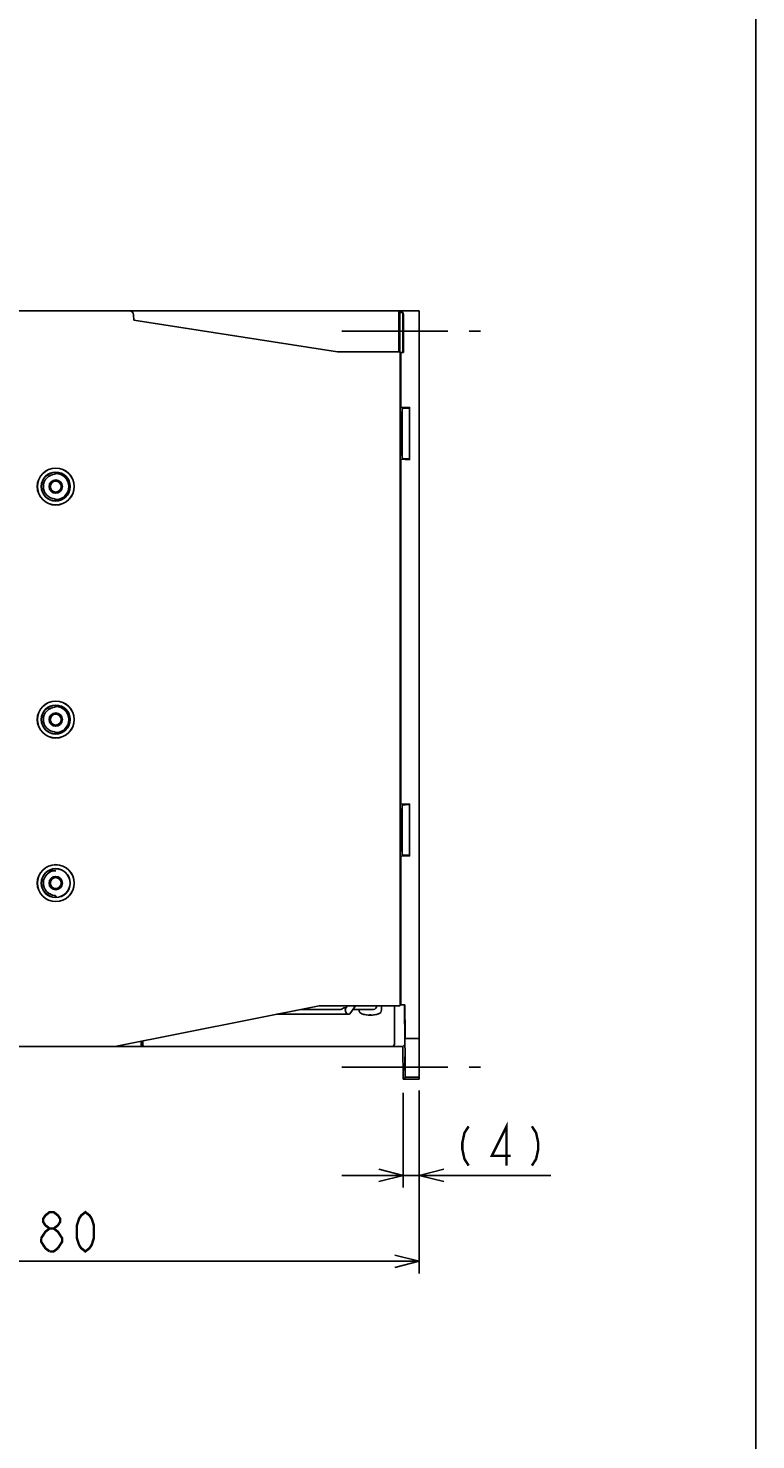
# Model space of a CAD drawing. Extents: x 0 to 1260, y 0 to 891.
# Tile 27 of 33: x 1082 to 1260, y 359 to 704. Entities that reach past the tile are written whole.
import ezdxf

# ---------------------------------------------------------------- set-up
doc = ezdxf.new("R2010")
doc.units = 0
doc.header["$LTSCALE"] = 69.3
doc.linetypes.add('CENTER', pattern=[0.6, 0.375, -0.075, 0.075, -0.075])
doc.linetypes.add('HIDDEN', pattern=[0.2, 0.1, -0.1])
doc.layers.get('0').update_dxf_attribs({"linetype": 'CONTINUOUS'})
for name, color, linetype in [('ALL_AXIS', 7, 'CONTINUOUS'), ('ALL_CURVE', 7, 'CONTINUOUS'), ('ALL_FEATURES', 7, 'CONTINUOUS'), ('DEFAULT_2', 8, 'HIDDEN')]:
    doc.layers.add(name, color=color, linetype=linetype)
doc.dimstyles.get("Standard").update_dxf_attribs({"dimtxt": 2.5, "dimasz": 2.5, "dimexe": 1.25, "dimexo": 0.625, "dimtad": 1, "dimcen": 2.5, "dimazin": 3, "dimtfac": 1, "dimtmove": 0, "dimatfit": 3})

# ---------------------------------------------------------------- blocks, each defined once
blk = doc.blocks.new('_OPEN')
at = {"color": 0, "linetype": 'BYBLOCK'}
for p, q in [((0, 0), (-1, 0.25)), ((-1, -0.25), (0, 0)), ((-1, 0), (0, 0))]:
    blk.add_line(p, q, dxfattribs=at)
blk = doc.blocks.new('*D3')
at = {"color": 2, "linetype": 'CONTINUOUS'}
for p, q in [((1173.69, 443.95), (1173.69, 420.75)), ((1177.62, 444.55), (1177.62, 420.75)), ((1173.69, 423.75), (1158.69, 423.75)), ((1158.69, 423.75), (1175.66, 423.75)), ((1209.84, 423.75), (1175.66, 423.75)), ((1177.62, 423.75), (1209.84, 423.75))]:
    blk.add_line(p, q, dxfattribs=at)
at = {"color": 2, "linetype": 'CONTINUOUS', "xscale": 6, "yscale": 6, "zscale": 6}
blk.add_blockref('_OPEN', (1173.69, 423.75), dxfattribs=at)
at = {"color": 2, "linetype": 'CONTINUOUS', "xscale": 6, "yscale": 6, "zscale": 6, "rotation": 180}
blk.add_blockref('_OPEN', (1177.62, 423.75), dxfattribs=at)
blk = doc.blocks.new('*D4')
at = {"color": 2, "linetype": 'CONTINUOUS'}
for p, q in [((997.62, 444.03), (997.62, 399.75)), ((1177.62, 442.5), (1177.62, 399.75)), ((997.62, 402.75), (1087.62, 402.75)), ((1177.62, 402.75), (1087.62, 402.75))]:
    blk.add_line(p, q, dxfattribs=at)
at = {"color": 2, "linetype": 'CONTINUOUS', "xscale": 6, "yscale": 6, "zscale": 6, "rotation": 180}
blk.add_blockref('_OPEN', (997.62, 402.75), dxfattribs=at)
at = {"color": 2, "linetype": 'CONTINUOUS', "xscale": 6, "yscale": 6, "zscale": 6}
blk.add_blockref('_OPEN', (1177.62, 402.75), dxfattribs=at)

msp = doc.modelspace()

# ---------------------------------------------------------------- linework, layer by layer
at = {"color": 7, "linetype": 'CONTINUOUS'}
msp.add_line((1260, 0), (1260, 891), dxfattribs=at)
at = {"color": 2, "linetype": 'CONTINUOUS', "const_width": 0.6}
for points in [[(1189.712, 435.75), (1188.68, 434.15), (1188.164, 431.75), (1188.164, 430.15), (1188.68, 427.75), (1189.712, 426.15)], [(1199, 426.15), (1199, 435.75), (1195.388, 428.55), (1200.032, 428.55)], [(1205.192, 435.75), (1206.224, 434.15), (1206.74, 431.75), (1206.74, 430.15), (1206.224, 427.75), (1205.192, 426.15)], [(1087.109, 410.75), (1086.077, 411.55), (1085.561, 412.35), (1085.561, 413.15), (1086.077, 413.95), (1087.109, 414.75), (1088.141, 414.75), (1089.173, 413.95), (1089.689, 413.15), (1089.689, 412.35), (1089.173, 411.55), (1088.141, 410.75)], [(1095.881, 405.15), (1094.849, 405.95), (1094.333, 406.75), (1093.817, 408.35), (1093.817, 411.55), (1094.333, 413.15), (1094.849, 413.95), (1095.881, 414.75), (1096.913, 413.95), (1097.429, 413.15), (1097.945, 411.55), (1097.945, 408.35), (1097.429, 406.75), (1096.913, 405.95), (1095.881, 405.15)], [(1085.045, 408.35), (1086.077, 409.95), (1087.109, 410.75), (1088.141, 410.75), (1089.173, 409.95), (1089.689, 409.15), (1090.205, 408.35), (1090.205, 407.55), (1089.173, 405.95)], [(1087.109, 405.15), (1086.077, 405.95), (1085.561, 406.75), (1085.045, 407.55), (1085.045, 408.35)], [(1089.173, 405.95), (1088.141, 405.15), (1087.109, 405.15)]]:
    msp.add_lwpolyline(points, dxfattribs=at)
at = {"layer": 'ALL_AXIS', "color": 7, "linetype": 'CENTER'}
for p, q in [((1158.625, 630.25), (1192.625, 630.25)), ((1158.625, 450.25), (1192.625, 450.25))]:
    msp.add_line(p, q, dxfattribs=at)
at = {"layer": 'ALL_AXIS', "color": 7, "linetype": 'CONTINUOUS'}
for p, q in [((1148.625, 464.35), (1158.375, 464.35)), ((1159.705, 464.75), (1159.358, 464.75)), ((1161.382, 464.35), (1166.425, 464.35)), ((1162.875, 464.35), (1162.875, 464.211)), ((1168.375, 464.211), (1168.375, 465.25))]:
    msp.add_line(p, q, dxfattribs=at)
msp.add_lwpolyline([(1158.371, 464.35), (1158.447, 464.357), (1158.616, 464.411), (1158.799, 464.509), (1158.989, 464.625), (1159.18, 464.716), (1159.358, 464.75)], dxfattribs=at)
for centre, radius, start, end in [((1163.875, 464.211), 1, 180, 253.04224), ((1165.625, 469.95), 7, 253.04224, 286.95776), ((1166.425, 465.15), 0.8, 270, 7.30951), ((1167.375, 464.211), 1, 286.95776, 360)]:
    msp.add_arc(centre, radius, start, end, dxfattribs=at)
at = {"layer": 'ALL_CURVE', "color": 40, "linetype": 'CONTINUOUS'}
msp.add_line((1165.625, 463.185), (1165.625, 462.95), dxfattribs=at)
msp.add_arc((1165.625, 469.95), 7, 255.0994, 284.9006, dxfattribs=at)
at = {"layer": 'ALL_FEATURES', "color": 7, "linetype": 'CONTINUOUS'}
for p, q in [((997.625, 635.25), (1177.625, 635.25)), ((1107.706, 632.93), (1107.659, 634.285)), ((1157.625, 625.25), (1107.706, 632.93)), ((1172.646, 625.25), (1172.637, 635.25)), ((1172.637, 634.906), (1172.837, 634.84)), ((1173.625, 634.84), (1172.837, 634.84)), ((1172.837, 634.84), (1172.837, 626.233)), ((1173.625, 634.84), (1173.625, 626.233)), ((1173.712, 634.752), (1173.625, 634.84)), ((1173.663, 632.097), (1173.659, 631.566)), ((1173.666, 632.375), (1173.663, 632.097)), ((1173.689, 632.375), (1173.685, 632.581)), ((1173.692, 632.097), (1173.689, 632.375)), ((1173.696, 631.566), (1173.692, 632.097)), ((1173.718, 634.531), (1173.716, 634.651)), ((1173.72, 634.282), (1173.718, 634.531)), ((1173.721, 633.753), (1173.72, 634.282)), ((1173.721, 625.058), (1173.721, 633.753)), ((1177.625, 447.25), (1177.625, 635.25)), ((1173.659, 631.566), (1173.656, 630.709)), ((1173.656, 630.709), (1173.656, 629.791)), ((1173.656, 629.791), (1173.659, 628.934)), ((1173.659, 628.934), (1173.663, 628.403)), ((1173.692, 628.403), (1173.696, 628.934)), ((1173.699, 630.709), (1173.696, 631.566)), ((1173.696, 628.934), (1173.699, 629.791)), ((1173.699, 629.791), (1173.699, 630.709)), ((1172.899, 625.25), (1157.625, 625.25)), ((1172.838, 626.013), (1172.837, 626.233)), ((1172.839, 625.803), (1172.838, 626.013)), ((1172.843, 625.615), (1172.839, 625.803)), ((1172.906, 625.204), (1173.125, 625.058)), ((1173.125, 625.058), (1173.721, 625.058)), ((1173.125, 611.57), (1173.125, 625.058)), ((1173.625, 626.233), (1173.626, 625.706)), ((1173.626, 625.706), (1173.628, 625.457)), ((1173.628, 625.457), (1173.63, 625.337)), ((1173.634, 625.233), (1173.721, 625.058)), ((1173.663, 628.403), (1173.666, 628.125)), ((1173.666, 628.125), (1173.669, 627.919)), ((1173.689, 628.125), (1173.692, 628.403)), ((1172.925, 466.25), (1172.925, 624.25)), ((1172.925, 611.303), (1173.125, 611.57)), ((1173.125, 611.57), (1175.225, 611.68)), ((1173.425, 611.25), (1173.484, 611.329)), ((1173.425, 611.25), (1173.425, 599.25)), ((1173.645, 611.349), (1174.903, 611.445)), ((1175.064, 611.465), (1175.225, 611.68)), ((1175.225, 611.68), (1175.225, 598.82)), ((1172.925, 610.606), (1173.281, 610.25)), ((1173.281, 610.25), (1173.425, 610.25)), ((1173.281, 605.75), (1173.281, 610.25)), ((1173.281, 605.75), (1173.121, 605.75)), ((1173.281, 604.75), (1173.121, 604.75)), ((1173.281, 600.25), (1173.281, 604.75)), ((1172.925, 599.894), (1173.281, 600.25)), ((1173.125, 598.93), (1172.925, 599.197)), ((1173.125, 598.93), (1175.225, 598.82)), ((1173.125, 514.57), (1173.125, 598.93)), ((1173.281, 600.25), (1173.425, 600.25)), ((1173.425, 599.25), (1173.484, 599.171)), ((1175.064, 599.035), (1175.225, 598.82)), ((1088.463, 595.277), (1088.463, 595.734)), ((1088.625, 595.75), (1088.625, 595.444)), ((1172.987, 590.538), (1172.981, 590.791)), ((1172.991, 590.311), (1172.987, 590.538)), ((1088.463, 588.766), (1088.463, 589.223)), ((1088.625, 589.056), (1088.625, 588.75)), ((1172.99, 588.079), (1172.993, 588.291)), ((1172.993, 590.112), (1172.991, 590.311)), ((1172.994, 589.933), (1172.993, 590.112)), ((1172.993, 588.291), (1172.994, 588.48)), ((1172.994, 588.48), (1172.994, 589.933)), ((1172.987, 544.538), (1172.981, 544.791)), ((1172.991, 544.311), (1172.987, 544.538)), ((1172.99, 542.079), (1172.993, 542.291)), ((1172.993, 544.112), (1172.991, 544.311)), ((1172.994, 543.933), (1172.993, 544.112)), ((1172.993, 542.291), (1172.994, 542.48)), ((1172.994, 542.48), (1172.994, 543.933)), ((1088.463, 538.277), (1088.463, 538.734)), ((1088.625, 538.75), (1088.625, 538.444)), ((1088.463, 531.766), (1088.463, 532.223)), ((1088.625, 532.056), (1088.625, 531.75)), ((1172.925, 514.303), (1173.125, 514.57)), ((1173.125, 514.57), (1175.225, 514.68)), ((1175.064, 514.465), (1175.225, 514.68)), ((1175.225, 514.68), (1175.225, 501.82)), ((1172.925, 513.606), (1173.281, 513.25)), ((1173.281, 513.25), (1173.425, 513.25)), ((1173.281, 508.75), (1173.281, 513.25)), ((1173.425, 514.25), (1173.484, 514.329)), ((1173.425, 514.25), (1173.425, 502.25)), ((1173.645, 514.349), (1174.903, 514.445)), ((1173.281, 508.75), (1173.121, 508.75)), ((1173.281, 507.75), (1173.121, 507.75)), ((1173.281, 503.25), (1173.281, 507.75)), ((1172.925, 502.894), (1173.281, 503.25)), ((1173.125, 501.93), (1172.925, 502.197)), ((1173.125, 501.93), (1175.225, 501.82)), ((1173.125, 465.442), (1173.125, 501.93)), ((1173.281, 503.25), (1173.425, 503.25)), ((1173.425, 502.25), (1173.484, 502.171)), ((1175.064, 502.035), (1175.225, 501.82)), ((1086.907, 498.281), (1088.625, 498.281)), ((1172.925, 495.834), (1172.994, 495.742)), ((1172.994, 495.742), (1172.925, 495.742)), ((1172.994, 495.742), (1172.994, 465.355)), ((1088.463, 491.766), (1088.463, 492.223)), ((1103.125, 455.25), (1153.125, 465.25)), ((1142.725, 463.15), (1160.353, 463.15)), ((1153.125, 465.25), (1172.899, 465.25)), ((1160.058, 465.25), (1159.601, 464.603)), ((1162.018, 465.25), (1160.637, 463.297)), ((1171.592, 464.487), (1171.593, 464.794)), ((1171.592, 456.619), (1171.592, 464.487)), ((1171.593, 464.794), (1171.595, 465.043)), ((1172.91, 465.355), (1172.994, 465.355)), ((1173.125, 465.442), (1172.994, 465.355)), ((1173.125, 465.442), (1174.121, 465.442)), ((1174.031, 465.043), (1174.032, 464.794)), ((1174.032, 464.794), (1174.102, 456.619)), ((1174.121, 465.442), (1174.035, 465.267)), ((1174.186, 457.816), (1174.121, 465.442)), ((1174.092, 462.375), (1174.092, 461.934)), ((1174.092, 461.934), (1174.094, 461.153)), ((1174.094, 461.153), (1174.202, 448.65)), ((1174.115, 462.376), (1174.11, 462.581)), ((1174.121, 462.098), (1174.115, 462.376)), ((1174.13, 461.566), (1174.121, 462.098)), ((1174.14, 460.709), (1174.13, 461.566)), ((1174.144, 460.25), (1174.14, 460.709)), ((1174.168, 457.559), (1174.144, 460.25)), ((1109.562, 455.25), (1109.562, 456.537)), ((1109.911, 456.607), (1109.911, 455.486)), ((1171.589, 455.951), (1171.591, 456.201)), ((1171.591, 456.201), (1171.592, 456.619)), ((1174.102, 456.619), (1174.104, 456.298)), ((1174.104, 456.298), (1174.104, 456.026)), ((1174.168, 457.559), (1174.17, 457.397)), ((1174.17, 457.397), (1174.172, 457.317)), ((1174.175, 457.25), (1177.625, 457.25)), ((1174.187, 457.543), (1174.186, 457.816)), ((997.625, 455.25), (1173.625, 455.25)), ((1109.911, 455.486), (1109.562, 455.486)), ((1110.082, 455.315), (1109.911, 455.486)), ((1111.295, 455.287), (1110.833, 455.292)), ((1111.849, 455.282), (1111.295, 455.287)), ((1112.482, 455.278), (1111.849, 455.282)), ((1113.178, 455.275), (1112.482, 455.278)), ((1113.921, 455.273), (1113.178, 455.275)), ((1114.691, 455.272), (1113.921, 455.273)), ((1166.559, 455.272), (1114.691, 455.272)), ((1167.329, 455.273), (1166.559, 455.272)), ((1168.072, 455.275), (1167.329, 455.273)), ((1168.768, 455.278), (1168.072, 455.275)), ((1169.401, 455.282), (1168.768, 455.278)), ((1169.955, 455.287), (1169.401, 455.282)), ((1170.417, 455.292), (1169.955, 455.287)), ((1170.775, 455.298), (1170.417, 455.292)), ((1171.168, 455.315), (1171.583, 455.73)), ((1173.625, 455.25), (1174.101, 455.73)), ((1173.695, 447.25), (1173.625, 455.25)), ((1174.132, 452.581), (1174.137, 452.376)), ((1174.137, 452.376), (1174.143, 452.098)), ((1174.113, 451.934), (1174.114, 452.245)), ((1174.115, 451.364), (1174.113, 451.934)), ((1174.119, 450.709), (1174.115, 451.364)), ((1174.142, 447.951), (1174.119, 450.709)), ((1174.143, 452.098), (1174.149, 451.757)), ((1174.149, 451.757), (1174.157, 451.153)), ((1174.157, 451.153), (1174.164, 450.481)), ((1174.164, 450.481), (1174.186, 448.06)), ((1173.695, 447.25), (1174.14, 447.699)), ((1177.625, 447.25), (1173.695, 447.25)), ((1174.186, 448.06), (1174.188, 447.897)), ((1174.188, 447.897), (1174.19, 447.818)), ((1174.192, 447.752), (1174.201, 447.761)), ((1174.192, 447.752), (1177.625, 447.753)), ((1174.204, 448.232), (1174.202, 448.65)), ((1174.204, 447.982), (1174.204, 448.232))]:
    msp.add_line(p, q, dxfattribs=at)
for points in [[(1173.677, 632.75), (1173.675, 632.739), (1173.673, 632.707), (1173.671, 632.655), (1173.669, 632.581), (1173.666, 632.375)], [(1173.685, 632.581), (1173.683, 632.655), (1173.681, 632.707), (1173.679, 632.739), (1173.677, 632.75)], [(1173.716, 634.651), (1173.715, 634.694), (1173.714, 634.726), (1173.713, 634.745), (1173.712, 634.752)], [(1172.859, 625.25), (1172.857, 625.261), (1172.854, 625.293), (1172.851, 625.337), (1172.849, 625.392), (1172.847, 625.457), (1172.844, 625.532), (1172.843, 625.615)], [(1172.899, 625.25), (1172.906, 625.216), (1172.912, 625.116), (1172.917, 624.957), (1172.921, 624.75), (1172.924, 624.509), (1172.925, 624.25)], [(1173.63, 625.337), (1173.631, 625.293), (1173.632, 625.261), (1173.633, 625.241), (1173.634, 625.233)], [(1173.669, 627.919), (1173.671, 627.845), (1173.673, 627.793), (1173.675, 627.761), (1173.677, 627.75)], [(1173.677, 627.75), (1173.679, 627.761), (1173.681, 627.793), (1173.683, 627.845), (1173.685, 627.919), (1173.689, 628.125)], [(1173.484, 611.329), (1173.49, 611.331), (1173.505, 611.334), (1173.528, 611.337), (1173.56, 611.341), (1173.599, 611.345), (1173.645, 611.349)], [(1174.903, 611.445), (1174.949, 611.449), (1174.988, 611.453), (1175.019, 611.456), (1175.043, 611.46), (1175.058, 611.463), (1175.064, 611.465)], [(1173.121, 605.75), (1173.116, 605.729), (1173.113, 605.668), (1173.11, 605.573), (1173.108, 605.455), (1173.107, 605.322), (1173.107, 605.185), (1173.108, 605.051), (1173.11, 604.932), (1173.113, 604.835), (1173.116, 604.773), (1173.121, 604.75)], [(1173.425, 605.515), (1173.39, 605.602), (1173.281, 605.75)], [(1173.281, 604.75), (1173.39, 604.898), (1173.425, 604.985)], [(1174.851, 599.059), (1173.645, 599.151), (1173.599, 599.155), (1173.56, 599.159), (1173.528, 599.163), (1173.505, 599.166), (1173.49, 599.169), (1173.484, 599.171)], [(1175.064, 599.035), (1175.058, 599.037), (1175.043, 599.04), (1175.019, 599.044), (1174.988, 599.047), (1174.949, 599.051), (1174.903, 599.055), (1174.851, 599.059)], [(1088.625, 595.444), (1088.57, 595.388), (1088.516, 595.333), (1088.463, 595.277)], [(1088.625, 589.056), (1088.57, 589.112), (1088.516, 589.167), (1088.463, 589.223)], [(1172.981, 587.709), (1172.985, 587.839), (1172.99, 588.079)], [(1172.981, 541.709), (1172.985, 541.839), (1172.99, 542.079)], [(1088.625, 538.444), (1088.57, 538.388), (1088.516, 538.333), (1088.463, 538.277)], [(1088.625, 532.056), (1088.57, 532.112), (1088.516, 532.167), (1088.463, 532.223)], [(1173.484, 514.329), (1173.49, 514.331), (1173.505, 514.334), (1173.528, 514.337), (1173.56, 514.341), (1173.599, 514.345), (1173.645, 514.349)], [(1174.903, 514.445), (1174.949, 514.449), (1174.988, 514.453), (1175.019, 514.456), (1175.043, 514.46), (1175.058, 514.463), (1175.064, 514.465)], [(1173.121, 508.75), (1173.116, 508.729), (1173.113, 508.668), (1173.11, 508.573), (1173.108, 508.455), (1173.107, 508.322), (1173.107, 508.185), (1173.108, 508.051), (1173.11, 507.932), (1173.113, 507.835), (1173.116, 507.773), (1173.121, 507.75)], [(1173.425, 508.515), (1173.39, 508.602), (1173.281, 508.75)], [(1173.281, 507.75), (1173.39, 507.898), (1173.425, 507.985)], [(1174.851, 502.059), (1173.645, 502.151), (1173.599, 502.155), (1173.56, 502.159), (1173.528, 502.163), (1173.505, 502.166), (1173.49, 502.169), (1173.484, 502.171)], [(1175.064, 502.035), (1175.058, 502.037), (1175.043, 502.04), (1175.019, 502.044), (1174.988, 502.047), (1174.949, 502.051), (1174.903, 502.055), (1174.851, 502.059)], [(1088.889, 491.803), (1088.741, 491.942), (1088.599, 492.082), (1088.463, 492.223)], [(1172.925, 466.25), (1172.924, 465.991), (1172.921, 465.75), (1172.917, 465.543), (1172.912, 465.384), (1172.906, 465.284), (1172.899, 465.25)], [(1159.553, 463.95), (1159.508, 464.201), (1159.525, 464.427), (1159.601, 464.603)], [(1160.353, 463.15), (1160.177, 463.185), (1159.984, 463.297), (1159.805, 463.473), (1159.655, 463.699), (1159.553, 463.95)], [(1160.637, 463.297), (1160.509, 463.185), (1160.353, 463.15)], [(1171.595, 465.043), (1171.597, 465.163), (1171.598, 465.207), (1171.599, 465.239), (1171.599, 465.25)], [(1174.035, 465.267), (1174.034, 465.259), (1174.033, 465.239), (1174.033, 465.207), (1174.032, 465.163), (1174.031, 465.043)], [(1174.101, 462.75), (1174.099, 462.739), (1174.097, 462.707), (1174.095, 462.655), (1174.094, 462.581), (1174.092, 462.375)], [(1174.11, 462.581), (1174.107, 462.655), (1174.105, 462.707), (1174.103, 462.739), (1174.101, 462.75)], [(1171.583, 455.73), (1171.584, 455.737), (1171.585, 455.757), (1171.586, 455.788), (1171.587, 455.832), (1171.589, 455.951)], [(1174.104, 456.026), (1174.104, 455.886), (1174.104, 455.832), (1174.103, 455.788), (1174.103, 455.757), (1174.102, 455.737), (1174.101, 455.73)], [(1174.172, 457.317), (1174.173, 457.288), (1174.174, 457.267), (1174.174, 457.254), (1174.175, 457.25)], [(1174.184, 457.25), (1174.184, 457.256), (1174.185, 457.275), (1174.186, 457.306), (1174.186, 457.349), (1174.187, 457.403), (1174.187, 457.543)], [(1110.833, 455.292), (1110.475, 455.298), (1110.337, 455.302), (1110.229, 455.305), (1110.149, 455.308), (1110.1, 455.312), (1110.082, 455.315)], [(1171.168, 455.315), (1171.15, 455.312), (1171.101, 455.308), (1171.021, 455.305), (1170.913, 455.302), (1170.775, 455.298)], [(1174.114, 452.245), (1174.115, 452.488), (1174.116, 452.581), (1174.117, 452.655), (1174.119, 452.707), (1174.121, 452.739), (1174.122, 452.75)], [(1174.122, 452.75), (1174.125, 452.739), (1174.127, 452.707), (1174.129, 452.655), (1174.132, 452.581)], [(1174.14, 447.699), (1174.141, 447.704), (1174.141, 447.717), (1174.142, 447.739), (1174.142, 447.768), (1174.142, 447.804), (1174.142, 447.951)], [(1174.19, 447.818), (1174.19, 447.789), (1174.191, 447.768), (1174.192, 447.756), (1174.192, 447.752)], [(1174.201, 447.761), (1174.202, 447.768), (1174.203, 447.787), (1174.203, 447.819), (1174.204, 447.862), (1174.204, 447.982)]]:
    msp.add_lwpolyline(points, dxfattribs=at)
for centre, radius in [((1088.625, 592.25), 4.517), ((1088.625, 592.25), 4.5), ((1088.625, 592.25), 3.552), ((1088.625, 592.25), 3.5), ((1088.625, 592.25), 1.637), ((1088.625, 592.25), 1.337), ((1088.625, 535.25), 4.517), ((1088.625, 535.25), 4.5), ((1088.625, 535.25), 3.552), ((1088.625, 535.25), 3.5), ((1088.625, 535.25), 1.637), ((1088.625, 535.25), 1.337), ((1088.625, 495.25), 4.517), ((1088.625, 495.25), 4.5), ((1088.625, 495.25), 3.552), ((1088.625, 495.25), 3.5), ((1088.625, 495.25), 1.637), ((1088.625, 495.25), 1.337)]:
    msp.add_circle(centre, radius, dxfattribs=at)
for centre, radius, start, end in [((1106.659, 634.25), 1, 2, 90), ((1088.625, 592.25), 3.031, 93.06965, 266.93035), ((1088.625, 592.25), 3.194, 270, 90), ((1088.625, 535.25), 3.031, 93.06965, 266.93035), ((1088.625, 535.25), 3.194, 270, 90), ((1088.625, 495.25), 3.031, 90, 266.93035), ((1142.725, 463.95), 0.8, 264.99218, 270)]:
    msp.add_arc(centre, radius, start, end, dxfattribs=at)
at = {"layer": 'DEFAULT_2', "color": 8, "linetype": 'HIDDEN'}
for centre in [(1088.625, 592.25), (1088.625, 535.25), (1088.625, 495.25)]:
    msp.add_circle(centre, 1.5, dxfattribs=at)

# ---------------------------------------------------------------- dimensions: what is measured, and where the dimension line sits
at = {"color": 2, "linetype": 'CONTINUOUS'}
for base, p1, p2, picture, middle in [((1173.695, 423.75), (1177.625, 445.551), (1173.695, 444.949), '*D3', (1185.068, 423.75)), ((997.625, 402.75), (1177.625, 443.504), (997.625, 445.028), '*D4', (1075.241, 402.75))]:
    dim = msp.add_linear_dim(base=base, p1=p1, p2=p2, angle=180, dimstyle='Standard', dxfattribs=at)
    dim.commit()
    dim.dimension.update_dxf_attribs({"geometry": picture, "text_midpoint": middle, "dimtype": 128})

doc.saveas('drawing.dxf')
